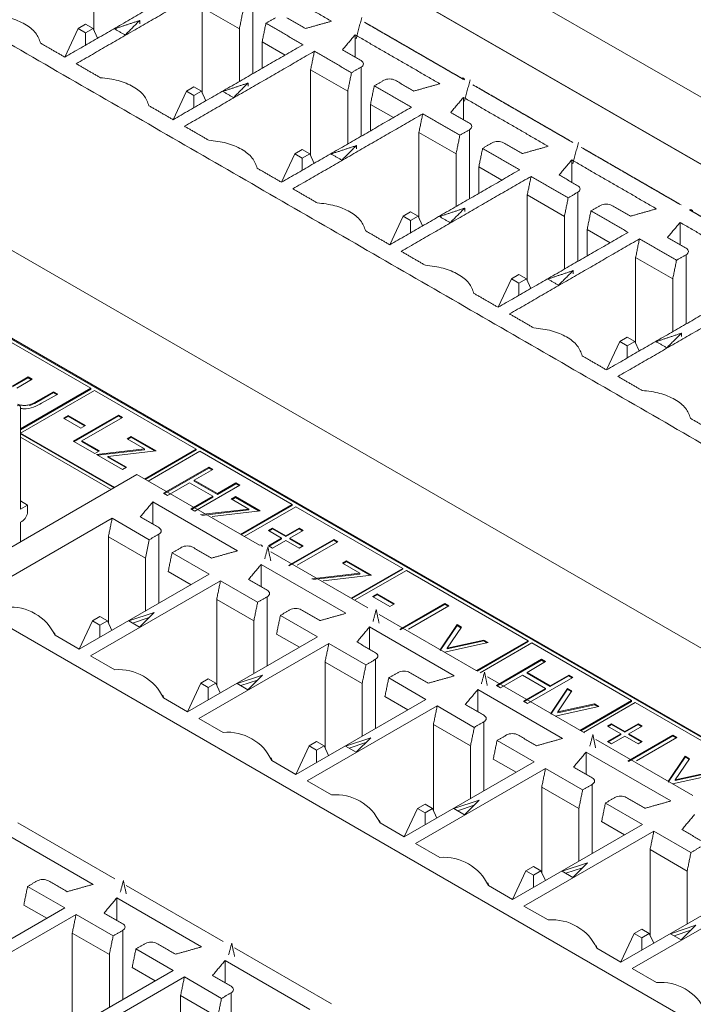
# Model space of a CAD drawing. Header units: inches. Extents: x 0.2 to 16.3, y 0.2 to 11.5.
# Tile 27 of 65: x 3.317 to 3.757, y 2.788 to 3.43. Entities that reach past the tile are written whole.
import ezdxf

# ---------------------------------------------------------------- set-up
doc = ezdxf.new("R2010")
doc.units = ezdxf.units.IN
doc.header["$MEASUREMENT"] = 0

msp = doc.modelspace()

# ---------------------------------------------------------------- linework, layer by layer
at = {"color": 7, "linetype": 'Continuous', "lineweight": 15}
for p, q in [((5.04954, 2.63606), (2.69252, 3.99674)), ((5.01183, 2.61429), (2.65481, 3.97497)), ((4.73889, 2.77149), (2.92775, 3.81703)), ((3.36538, 3.47905), (3.36538, 3.42312)), ((4.07609, 2.83843), (3.02722, 3.44393)), ((3.4361, 3.43823), (3.4361, 3.3823)), ((3.46032, 3.42425), (3.4361, 3.43823)), ((3.46904, 3.44), (3.46904, 3.39489)), ((3.35991, 3.42718), (3.35501, 3.42435)), ((3.36481, 3.42435), (3.35991, 3.42718)), ((3.39526, 3.42752), (3.39526, 3.42966)), ((3.34637, 3.40573), (3.35501, 3.42435)), ((3.35501, 3.42435), (3.35991, 3.42152)), ((3.35991, 3.42152), (3.36481, 3.42435)), ((3.35991, 3.42152), (3.35991, 3.41354)), ((3.36481, 3.42435), (3.36773, 3.41805)), ((3.46032, 3.42425), (3.46032, 3.38986)), ((3.53585, 3.40572), (3.53585, 3.42029)), ((3.47516, 3.39843), (3.47516, 3.41568)), ((3.47516, 3.41568), (3.4901, 3.40705)), ((4.01282, 2.81741), (3.0022, 3.40083)), ((4.01235, 2.81714), (3.0022, 3.40029)), ((3.50681, 3.39741), (3.50681, 3.34148)), ((3.53103, 3.38343), (3.50681, 3.39741)), ((3.53975, 3.39918), (3.53975, 3.35407)), ((3.46598, 3.3867), (3.46598, 3.38884)), ((3.42572, 3.38353), (3.41708, 3.36491)), ((3.43062, 3.38636), (3.42572, 3.38353)), ((3.42572, 3.38353), (3.43062, 3.3807)), ((3.43552, 3.38353), (3.43062, 3.38636)), ((3.43062, 3.3807), (3.43552, 3.38353)), ((3.43062, 3.37272), (3.43062, 3.3807)), ((3.43845, 3.37723), (3.43552, 3.38353)), ((3.53103, 3.38343), (3.53103, 3.34904)), ((3.54587, 3.35761), (3.54587, 3.37486)), ((3.54587, 3.37486), (3.56081, 3.36623)), ((3.60656, 3.3649), (3.60656, 3.37947)), ((3.57752, 3.35659), (3.57752, 3.30066)), ((3.60174, 3.34261), (3.57752, 3.35659)), ((3.61046, 3.35836), (3.61046, 3.31325)), ((3.53669, 3.34588), (3.53669, 3.34802)), ((3.48779, 3.32409), (3.49643, 3.34271)), ((3.50133, 3.34554), (3.49643, 3.34271)), ((3.49643, 3.34271), (3.50133, 3.33988)), ((3.50623, 3.34271), (3.50133, 3.34554)), ((3.50133, 3.33988), (3.50623, 3.34271)), ((3.50623, 3.34271), (3.50916, 3.33641)), ((3.60174, 3.34261), (3.60174, 3.30822)), ((3.50133, 3.33988), (3.50133, 3.3319)), ((3.67727, 3.32407), (3.67727, 3.33865)), ((3.61658, 3.31679), (3.61658, 3.33404)), ((3.61658, 3.33404), (3.63152, 3.32541)), ((3.64823, 3.31577), (3.64823, 3.25984)), ((3.67245, 3.30179), (3.64823, 3.31577)), ((3.68117, 3.31754), (3.68117, 3.27243)), ((3.57204, 3.30472), (3.56714, 3.30189)), ((3.57694, 3.30189), (3.57204, 3.30472)), ((3.6074, 3.30506), (3.6074, 3.3072)), ((3.5585, 3.28327), (3.56714, 3.30189)), ((3.56714, 3.30189), (3.57204, 3.29906)), ((3.57204, 3.29906), (3.57694, 3.30189)), ((3.57204, 3.29108), (3.57204, 3.29906)), ((3.57987, 3.29559), (3.57694, 3.30189)), ((3.67245, 3.30179), (3.67245, 3.2674)), ((3.74798, 3.28325), (3.74798, 3.29783)), ((3.68729, 3.27597), (3.68729, 3.29322)), ((3.68729, 3.29322), (3.70223, 3.28459)), ((3.71894, 3.27495), (3.71894, 3.21902)), ((3.74316, 3.26097), (3.71894, 3.27495)), ((3.75188, 3.27672), (3.75188, 3.23161)), ((3.67811, 3.26424), (3.67811, 3.26638)), ((3.63785, 3.26107), (3.62921, 3.24245)), ((3.64275, 3.2639), (3.63785, 3.26107)), ((3.63785, 3.26107), (3.64275, 3.25824)), ((3.64765, 3.26107), (3.64275, 3.2639)), ((3.64275, 3.25824), (3.64765, 3.26107)), ((3.64275, 3.25026), (3.64275, 3.25824)), ((3.65058, 3.25477), (3.64765, 3.26107)), ((3.74316, 3.26097), (3.74316, 3.22658)), ((3.36335, 3.18962), (3.28548, 3.23458)), ((3.70856, 3.22025), (3.69992, 3.20163)), ((3.71346, 3.22308), (3.70856, 3.22025)), ((3.70856, 3.22025), (3.71346, 3.21742)), ((3.71836, 3.22025), (3.71346, 3.22308)), ((3.71346, 3.21742), (3.71836, 3.22025)), ((3.72129, 3.21395), (3.71836, 3.22025)), ((3.74882, 3.22342), (3.74882, 3.22556)), ((3.71346, 3.20943), (3.71346, 3.21742)), ((3.31217, 3.19106), (3.32246, 3.197)), ((3.31217, 3.19051), (3.32246, 3.19645)), ((3.3251, 3.19547), (3.31512, 3.1897)), ((3.32246, 3.197), (3.3251, 3.19547)), ((3.32246, 3.19645), (3.32246, 3.197)), ((3.32246, 3.19645), (3.32463, 3.1952)), ((3.31741, 3.1631), (3.36335, 3.18962)), ((3.31741, 3.16255), (3.36335, 3.18908)), ((3.36571, 3.18826), (3.31747, 3.16041)), ((3.32909, 3.18164), (3.33908, 3.1874)), ((3.33908, 3.1874), (3.34172, 3.18587)), ((3.33908, 3.18686), (3.33908, 3.1874)), ((3.36335, 3.18908), (3.36335, 3.18962)), ((3.4322, 3.14988), (3.36571, 3.18826)), ((3.32909, 3.18109), (3.33908, 3.18686)), ((3.32909, 3.18109), (3.32909, 3.18164)), ((3.34172, 3.18587), (3.33124, 3.17982)), ((3.33908, 3.18686), (3.34125, 3.1856)), ((3.31741, 3.17719), (3.31741, 3.11075)), ((3.32341, 3.17831), (3.32341, 3.17886)), ((3.3455, 3.17017), (3.34852, 3.17192)), ((3.35683, 3.16363), (3.3455, 3.17017)), ((3.34597, 3.1699), (3.34852, 3.17137)), ((3.34852, 3.17192), (3.35986, 3.16538)), ((3.34852, 3.17137), (3.34852, 3.17192)), ((3.34852, 3.17137), (3.35938, 3.1651)), ((3.35192, 3.15513), (3.38139, 3.17214)), ((3.35239, 3.15486), (3.38139, 3.17159)), ((3.38403, 3.17061), (3.35759, 3.15535)), ((3.38139, 3.17214), (3.38403, 3.17061)), ((3.38139, 3.17159), (3.38139, 3.17214)), ((3.38139, 3.17159), (3.38356, 3.17034)), ((3.35986, 3.16538), (3.35683, 3.16363)), ((3.31741, 3.15773), (3.37661, 3.12355)), ((3.31747, 3.15987), (3.31747, 3.16041)), ((3.31747, 3.16041), (3.37897, 3.12491)), ((3.31747, 3.15987), (3.3785, 3.12464)), ((3.3659, 3.14706), (3.35192, 3.15513)), ((3.35759, 3.15535), (3.36892, 3.1488)), ((3.35759, 3.1548), (3.35759, 3.15535)), ((3.38705, 3.15665), (3.3897, 3.15818)), ((3.39845, 3.15008), (3.38705, 3.15665)), ((3.38752, 3.15638), (3.3897, 3.15764)), ((3.3897, 3.15818), (3.40594, 3.1488)), ((3.3897, 3.15764), (3.3897, 3.15818)), ((3.3897, 3.15764), (3.40515, 3.14871)), ((3.35759, 3.1548), (3.36845, 3.14853)), ((3.36892, 3.1488), (3.3659, 3.14706)), ((3.36703, 3.14641), (3.39845, 3.15008)), ((3.36782, 3.14595), (3.39845, 3.14953)), ((3.40594, 3.1488), (3.37453, 3.14513)), ((3.39845, 3.14953), (3.39845, 3.15008)), ((3.39845, 3.1304), (3.4322, 3.14988)), ((3.39892, 3.13013), (3.4322, 3.14934)), ((3.4322, 3.14934), (3.4322, 3.14988)), ((3.38403, 3.13659), (3.36703, 3.14641)), ((3.37453, 3.14513), (3.38667, 3.13812)), ((3.37453, 3.14459), (3.37453, 3.14513)), ((3.37453, 3.14459), (3.3862, 3.13785)), ((3.43455, 3.14852), (3.40081, 3.12904)), ((3.49485, 3.11371), (3.43455, 3.14852)), ((3.38667, 3.13812), (3.38403, 3.13659)), ((3.41085, 3.12111), (3.44031, 3.13812)), ((3.41132, 3.12084), (3.44031, 3.13758)), ((3.44296, 3.13659), (3.43087, 3.12962)), ((3.44031, 3.13812), (3.44296, 3.13659)), ((3.44031, 3.13758), (3.44031, 3.13812)), ((3.44031, 3.13758), (3.44248, 3.13632)), ((3.26541, 3.05935), (3.39346, 3.13328)), ((3.39346, 3.13328), (3.47336, 3.08716)), ((3.43087, 3.12962), (3.44598, 3.12089)), ((3.43087, 3.12907), (3.43087, 3.12962)), ((3.42785, 3.12787), (3.41349, 3.11958)), ((3.44296, 3.11915), (3.42785, 3.12787)), ((3.43087, 3.12907), (3.44598, 3.12035)), ((3.46071, 3.12634), (3.43125, 3.10934)), ((3.44598, 3.12089), (3.45806, 3.12787)), ((3.44598, 3.12035), (3.45806, 3.12733)), ((3.45806, 3.12787), (3.46071, 3.12634)), ((3.45806, 3.12733), (3.45806, 3.12787)), ((3.45806, 3.12733), (3.46024, 3.12607)), ((3.41349, 3.11958), (3.41085, 3.12111)), ((3.4286, 3.11086), (3.44296, 3.11915)), ((3.42907, 3.11059), (3.44296, 3.1186)), ((3.44296, 3.1186), (3.44296, 3.11915)), ((3.44598, 3.12035), (3.44598, 3.12089)), ((3.45504, 3.1174), (3.45769, 3.11893)), ((3.46644, 3.11082), (3.45504, 3.1174)), ((3.45551, 3.11713), (3.45769, 3.11839)), ((3.45769, 3.11893), (3.47393, 3.10955)), ((3.45769, 3.11839), (3.45769, 3.11893)), ((3.45769, 3.11839), (3.47315, 3.10946)), ((3.32205, 3.11343), (3.31741, 3.1161)), ((3.31741, 3.11075), (3.32205, 3.11343)), ((3.32205, 3.11343), (3.32205, 3.10914)), ((3.45916, 3.08357), (3.40386, 3.11549)), ((3.40386, 3.10092), (3.40386, 3.11549)), ((3.43125, 3.10934), (3.4286, 3.11086)), ((3.43502, 3.10716), (3.46644, 3.11082)), ((3.43581, 3.1067), (3.46644, 3.11028)), ((3.46111, 3.09423), (3.49485, 3.11371)), ((3.46158, 3.09396), (3.49485, 3.11316)), ((3.49721, 3.11235), (3.46347, 3.09287)), ((3.46644, 3.11028), (3.46644, 3.11082)), ((3.49485, 3.11316), (3.49485, 3.11371)), ((3.56695, 3.07209), (3.49721, 3.11235)), ((3.3773, 3.10477), (3.29252, 3.05583)), ((3.40152, 3.09079), (3.3773, 3.10477)), ((3.47393, 3.10955), (3.44252, 3.10588)), ((3.31834, 3.10271), (3.31741, 3.10218)), ((3.31741, 3.10218), (3.31741, 3.08937)), ((3.47922, 3.09691), (3.48186, 3.09843)), ((3.47969, 3.09663), (3.48186, 3.09789)), ((3.48186, 3.09843), (3.49055, 3.09342)), ((3.48186, 3.09789), (3.48186, 3.09843)), ((3.48186, 3.09789), (3.49055, 3.09287)), ((3.49055, 3.09342), (3.49924, 3.09843)), ((3.49055, 3.09287), (3.49924, 3.09789)), ((3.49924, 3.09843), (3.50188, 3.09691)), ((3.49924, 3.09789), (3.49924, 3.09843)), ((3.49924, 3.09789), (3.50141, 3.09663)), ((3.37481, 3.09262), (3.37481, 3.03669)), ((3.39903, 3.07864), (3.37481, 3.09262)), ((3.40776, 3.09439), (3.40776, 3.04928)), ((3.48791, 3.09189), (3.47922, 3.09691)), ((3.47922, 3.08688), (3.48791, 3.09189)), ((3.47969, 3.0866), (3.48791, 3.09135)), ((3.48791, 3.09135), (3.48791, 3.09189)), ((3.49055, 3.09287), (3.49055, 3.09342)), ((3.49244, 3.07401), (3.5219, 3.09102)), ((3.50188, 3.09691), (3.49319, 3.09189)), ((3.49319, 3.09189), (3.50188, 3.08688)), ((3.49319, 3.09135), (3.49319, 3.09189)), ((3.49319, 3.09135), (3.50141, 3.0866)), ((3.5219, 3.09102), (3.52454, 3.08949)), ((3.5219, 3.09047), (3.5219, 3.09102)), ((3.39903, 3.07864), (3.40152, 3.09079)), ((3.48186, 3.08535), (3.47922, 3.08688)), ((3.49055, 3.09036), (3.48186, 3.08535)), ((3.49924, 3.08535), (3.49055, 3.09036)), ((3.49291, 3.07374), (3.5219, 3.09047)), ((3.52454, 3.08949), (3.4981, 3.07423)), ((3.50188, 3.08688), (3.49924, 3.08535)), ((3.5219, 3.09047), (3.52407, 3.08922)), ((3.39903, 3.07864), (3.39903, 3.04425)), ((3.44059, 3.06823), (3.41637, 3.08222)), ((3.48079, 3.08287), (3.54407, 3.04634)), ((3.52988, 3.04275), (3.47457, 3.07467)), ((3.47457, 3.0601), (3.47457, 3.07467)), ((3.52757, 3.07554), (3.53021, 3.07706)), ((3.53896, 3.06896), (3.52757, 3.07554)), ((3.52804, 3.07526), (3.53021, 3.07652)), ((3.53021, 3.07706), (3.54645, 3.06769)), ((3.53021, 3.07652), (3.53021, 3.07706)), ((3.53021, 3.07652), (3.54567, 3.0676)), ((3.5332, 3.05261), (3.56695, 3.07209)), ((3.56695, 3.07154), (3.56695, 3.07209)), ((3.35581, 3.01929), (3.44059, 3.06823)), ((3.41388, 3.07007), (3.42882, 3.06144)), ((3.50755, 3.06529), (3.53896, 3.06896)), ((3.50833, 3.06484), (3.53896, 3.06841)), ((3.54645, 3.06769), (3.51504, 3.06401)), ((3.53368, 3.05234), (3.56695, 3.07154)), ((3.56931, 3.07073), (3.53556, 3.05125)), ((3.53896, 3.06841), (3.53896, 3.06896)), ((3.64881, 3.02483), (3.56931, 3.07073)), ((3.85689, 2.7179), (3.26541, 3.05935)), ((3.44801, 3.06395), (3.36323, 3.01501)), ((3.47223, 3.04997), (3.44801, 3.06395)), ((3.47847, 3.05357), (3.47847, 3.00846)), ((3.54721, 3.05373), (3.55023, 3.05548)), ((3.55854, 3.04719), (3.54721, 3.05373)), ((3.54768, 3.05346), (3.55023, 3.05493)), ((3.55023, 3.05548), (3.56156, 3.04893)), ((3.55023, 3.05493), (3.55023, 3.05548)), ((3.55023, 3.05493), (3.56109, 3.04866)), ((3.44552, 3.0518), (3.44552, 2.99586)), ((3.46974, 3.03782), (3.44552, 3.0518)), ((3.56156, 3.04893), (3.55854, 3.04719)), ((3.56496, 3.03214), (3.59442, 3.04915)), ((3.56543, 3.03187), (3.59442, 3.04861)), ((3.59707, 3.04763), (3.57063, 3.03236)), ((3.59442, 3.04915), (3.59707, 3.04763)), ((3.59442, 3.04861), (3.59442, 3.04915)), ((3.59442, 3.04861), (3.5966, 3.04735)), ((3.36934, 3.04075), (3.36444, 3.03792)), ((3.37424, 3.03792), (3.36934, 3.04075)), ((3.40469, 3.04323), (3.38822, 3.03774)), ((3.40148, 3.04001), (3.39057, 3.03638)), ((3.39518, 3.03372), (3.40469, 3.04323)), ((3.5113, 3.02741), (3.48708, 3.0414)), ((3.5515, 3.04205), (3.61478, 3.00552)), ((3.3558, 3.0193), (3.36444, 3.03792)), ((3.36444, 3.03792), (3.36934, 3.03509)), ((3.36934, 3.03509), (3.37424, 3.03792)), ((3.36934, 3.0271), (3.36934, 3.03509)), ((3.37716, 3.03162), (3.37424, 3.03792)), ((3.38822, 3.03774), (3.39518, 3.03372)), ((3.46974, 3.03782), (3.46974, 3.00343)), ((3.60059, 3.00193), (3.54528, 3.03385)), ((3.54528, 3.01928), (3.54528, 3.03385)), ((3.59137, 3.01902), (3.60236, 3.03541)), ((3.59137, 3.01847), (3.60236, 3.03487)), ((3.60521, 3.03377), (3.59601, 3.02004)), ((3.60236, 3.03541), (3.60521, 3.03377)), ((3.60236, 3.03487), (3.60236, 3.03541)), ((3.60236, 3.03487), (3.60494, 3.03338)), ((3.34002, 3.02841), (3.35581, 3.01929)), ((3.42652, 2.97847), (3.5113, 3.02741)), ((3.48459, 3.02924), (3.49953, 3.02062)), ((3.51872, 3.02313), (3.43394, 2.97419)), ((3.54294, 3.00915), (3.51872, 3.02313)), ((3.62275, 3.02364), (3.59424, 3.01738)), ((3.59601, 3.02004), (3.6199, 3.02529)), ((3.59601, 3.0195), (3.6199, 3.02474)), ((3.61507, 3.00535), (3.64881, 3.02483)), ((3.61554, 3.00508), (3.64881, 3.02429)), ((3.65117, 3.02347), (3.61742, 3.00399)), ((3.6199, 3.02529), (3.62275, 3.02364)), ((3.6199, 3.02474), (3.6199, 3.02529)), ((3.6199, 3.02474), (3.62207, 3.02349)), ((3.64881, 3.02429), (3.64881, 3.02483)), ((3.71635, 2.98584), (3.65117, 3.02347)), ((3.36323, 3.01501), (3.37902, 3.00589)), ((3.59601, 3.0195), (3.59601, 3.02004)), ((3.51623, 3.01098), (3.51623, 2.95504)), ((3.54045, 2.997), (3.51623, 3.01098)), ((3.54918, 3.01275), (3.54918, 2.96764)), ((3.62804, 2.99573), (3.65751, 3.01274)), ((3.62851, 2.99546), (3.65751, 3.01219)), ((3.66015, 3.01121), (3.64806, 3.00423)), ((3.65751, 3.01274), (3.66015, 3.01121)), ((3.65751, 3.01219), (3.65751, 3.01274)), ((3.65751, 3.01219), (3.65968, 3.01094)), ((3.4754, 3.00241), (3.45893, 2.99692)), ((3.46589, 2.9929), (3.4754, 3.00241)), ((3.62221, 3.00123), (3.68549, 2.96469)), ((3.64504, 3.00249), (3.63069, 2.9942)), ((3.66015, 2.99377), (3.64504, 3.00249)), ((3.64806, 3.00423), (3.66317, 2.99551)), ((3.64806, 3.00369), (3.64806, 3.00423)), ((3.64806, 3.00369), (3.66317, 2.99497)), ((3.6779, 3.00096), (3.64844, 2.98395)), ((3.66317, 2.99551), (3.67526, 3.00249)), ((3.66317, 2.99497), (3.67526, 3.00194)), ((3.67526, 3.00249), (3.6779, 3.00096)), ((3.67526, 3.00194), (3.67526, 3.00249)), ((3.67526, 3.00194), (3.67743, 3.00069)), ((3.42651, 2.97848), (3.43515, 2.9971)), ((3.44005, 2.99993), (3.43515, 2.9971)), ((3.43515, 2.9971), (3.44005, 2.99427)), ((3.44495, 2.9971), (3.44005, 2.99993)), ((3.44005, 2.99427), (3.44495, 2.9971)), ((3.44787, 2.9908), (3.44495, 2.9971)), ((3.45893, 2.99692), (3.46589, 2.9929)), ((3.47219, 2.99919), (3.46128, 2.99556)), ((3.54045, 2.997), (3.54045, 2.96261)), ((3.58201, 2.98659), (3.55779, 3.00058)), ((3.63069, 2.9942), (3.62804, 2.99573)), ((3.66317, 2.99497), (3.66317, 2.99551)), ((3.44005, 2.98628), (3.44005, 2.99427)), ((3.5553, 2.98842), (3.57024, 2.9798)), ((3.6713, 2.96111), (3.61599, 2.99303)), ((3.61599, 2.97846), (3.61599, 2.99303)), ((3.6458, 2.98548), (3.66015, 2.99377)), ((3.64627, 2.98521), (3.66015, 2.99322)), ((3.66015, 2.99322), (3.66015, 2.99377)), ((3.66351, 2.97737), (3.6745, 2.99377)), ((3.66351, 2.97683), (3.6745, 2.99322)), ((3.67735, 2.99212), (3.66815, 2.97839)), ((3.6745, 2.99377), (3.67735, 2.99212)), ((3.6745, 2.99322), (3.6745, 2.99377)), ((3.6745, 2.99322), (3.67709, 2.99173)), ((3.41073, 2.98759), (3.42652, 2.97847)), ((3.49723, 2.93765), (3.58201, 2.98659)), ((3.58943, 2.98231), (3.50465, 2.93337)), ((3.61365, 2.96833), (3.58943, 2.98231)), ((3.64844, 2.98395), (3.6458, 2.98548)), ((3.6949, 2.98199), (3.66639, 2.97573)), ((3.66815, 2.97839), (3.69204, 2.98364)), ((3.66815, 2.97785), (3.69204, 2.98309)), ((3.6826, 2.96636), (3.71635, 2.98584)), ((3.68308, 2.96609), (3.71635, 2.9853)), ((3.7187, 2.98448), (3.68496, 2.965)), ((3.69204, 2.98364), (3.6949, 2.98199)), ((3.69204, 2.98309), (3.69204, 2.98364)), ((3.69204, 2.98309), (3.69422, 2.98184)), ((3.71635, 2.9853), (3.71635, 2.98584)), ((3.79072, 2.94291), (3.7187, 2.98448)), ((3.66815, 2.97785), (3.66815, 2.97839)), ((3.43394, 2.97419), (3.44973, 2.96507)), ((3.58694, 2.97016), (3.58694, 2.91422)), ((3.61116, 2.95618), (3.58694, 2.97016)), ((3.61989, 2.97193), (3.61989, 2.92682)), ((3.70057, 2.96912), (3.70321, 2.97065)), ((3.70925, 2.96411), (3.70057, 2.96912)), ((3.70104, 2.96885), (3.70321, 2.97011)), ((3.70321, 2.97065), (3.7119, 2.96564)), ((3.70321, 2.97011), (3.70321, 2.97065)), ((3.70321, 2.97011), (3.7119, 2.96509)), ((3.7119, 2.96564), (3.72059, 2.97065)), ((3.7119, 2.96509), (3.72059, 2.97011)), ((3.72323, 2.96912), (3.71454, 2.96411)), ((3.72059, 2.97065), (3.72323, 2.96912)), ((3.72059, 2.97011), (3.72059, 2.97065)), ((3.72059, 2.97011), (3.72276, 2.96885)), ((3.70057, 2.95909), (3.70925, 2.96411)), ((3.70104, 2.95882), (3.70925, 2.96356)), ((3.7119, 2.96258), (3.70321, 2.95757)), ((3.70925, 2.96356), (3.70925, 2.96411)), ((3.7119, 2.96509), (3.7119, 2.96564)), ((3.72059, 2.95757), (3.7119, 2.96258)), ((3.71379, 2.94623), (3.74325, 2.96324)), ((3.71426, 2.94596), (3.74325, 2.96269)), ((3.71454, 2.96411), (3.72323, 2.95909)), ((3.71454, 2.96356), (3.71454, 2.96411)), ((3.71454, 2.96356), (3.72276, 2.95882)), ((3.74325, 2.96324), (3.74589, 2.96171)), ((3.74325, 2.96269), (3.74325, 2.96324)), ((3.74325, 2.96269), (3.74542, 2.96144)), ((3.49722, 2.93766), (3.50586, 2.95628)), ((3.51076, 2.95911), (3.50586, 2.95628)), ((3.50586, 2.95628), (3.51076, 2.95345)), ((3.51566, 2.95628), (3.51076, 2.95911)), ((3.51076, 2.95345), (3.51566, 2.95628)), ((3.51858, 2.94998), (3.51566, 2.95628)), ((3.54611, 2.96159), (3.52964, 2.9561)), ((3.52964, 2.9561), (3.5366, 2.95208)), ((3.5429, 2.95837), (3.532, 2.95474)), ((3.5366, 2.95208), (3.54611, 2.96159)), ((3.61116, 2.95618), (3.61116, 2.92178)), ((3.65272, 2.94577), (3.6285, 2.95976)), ((3.69292, 2.96041), (3.7562, 2.92387)), ((3.70321, 2.95757), (3.70057, 2.95909)), ((3.74589, 2.96171), (3.71945, 2.94645)), ((3.72323, 2.95909), (3.72059, 2.95757)), ((3.51076, 2.94546), (3.51076, 2.95345)), ((3.74201, 2.92029), (3.6867, 2.95221)), ((3.6867, 2.93764), (3.6867, 2.95221)), ((3.74019, 2.9331), (3.75118, 2.9495)), ((3.75118, 2.9495), (3.75403, 2.94785)), ((3.75118, 2.94896), (3.75118, 2.9495)), ((3.48144, 2.94677), (3.49723, 2.93765)), ((3.56794, 2.89683), (3.65272, 2.94577)), ((3.62601, 2.9476), (3.64095, 2.93898)), ((3.74019, 2.93256), (3.75118, 2.94896)), ((3.75403, 2.94785), (3.74483, 2.93413)), ((3.75118, 2.94896), (3.75377, 2.94746)), ((3.66014, 2.94149), (3.57536, 2.89255)), ((3.68436, 2.92751), (3.66014, 2.94149)), ((3.77158, 2.93772), (3.74306, 2.93146)), ((3.74483, 2.93413), (3.76872, 2.93937)), ((3.74483, 2.93358), (3.76872, 2.93883)), ((3.50465, 2.93337), (3.52044, 2.92425)), ((3.6906, 2.93111), (3.6906, 2.886)), ((3.74483, 2.93358), (3.74483, 2.93413)), ((3.65766, 2.92934), (3.65766, 2.8734)), ((3.68188, 2.91535), (3.65766, 2.92934)), ((3.58147, 2.91829), (3.57657, 2.91546)), ((3.58637, 2.91546), (3.58147, 2.91829)), ((3.61682, 2.92077), (3.60035, 2.91528)), ((3.61361, 2.91755), (3.60271, 2.91392)), ((3.60731, 2.91126), (3.61682, 2.92077)), ((3.72343, 2.90495), (3.69921, 2.91893)), ((3.56793, 2.89684), (3.57657, 2.91546)), ((3.57657, 2.91546), (3.58147, 2.91263)), ((3.58147, 2.91263), (3.58637, 2.91546)), ((3.58147, 2.90464), (3.58147, 2.91263)), ((3.58929, 2.90916), (3.58637, 2.91546)), ((3.60035, 2.91528), (3.60731, 2.91126)), ((3.68188, 2.91535), (3.68188, 2.88096)), ((3.31579, 2.90598), (3.37908, 2.86945)), ((3.55215, 2.90595), (3.56794, 2.89683)), ((3.63865, 2.85601), (3.72343, 2.90495)), ((3.69672, 2.90678), (3.71166, 2.89816)), ((3.73085, 2.90067), (3.64607, 2.85173)), ((3.75507, 2.88669), (3.73085, 2.90067)), ((3.36488, 2.86586), (3.30958, 2.89779)), ((3.57536, 2.89255), (3.59115, 2.88343)), ((3.72837, 2.88852), (3.72837, 2.83258)), ((3.75259, 2.87453), (3.72837, 2.88852)), ((3.68754, 2.87995), (3.67106, 2.87446)), ((3.67803, 2.87044), (3.68754, 2.87995)), ((3.63864, 2.85602), (3.64728, 2.87464)), ((3.65218, 2.87747), (3.64728, 2.87464)), ((3.64728, 2.87464), (3.65218, 2.87181)), ((3.65708, 2.87464), (3.65218, 2.87747)), ((3.65218, 2.87181), (3.65708, 2.87464)), ((3.66001, 2.86834), (3.65708, 2.87464)), ((3.67106, 2.87446), (3.67803, 2.87044)), ((3.68432, 2.87673), (3.67342, 2.8731)), ((3.75259, 2.87453), (3.75259, 2.84014)), ((3.65218, 2.86382), (3.65218, 2.87181)), ((3.34631, 2.85053), (3.32209, 2.86451)), ((3.3865, 2.86516), (3.44979, 2.82863)), ((3.62286, 2.86513), (3.63865, 2.85601)), ((3.70936, 2.81519), (3.79414, 2.86413)), ((3.80156, 2.85985), (3.71679, 2.81091)), ((3.43559, 2.82504), (3.38029, 2.85697)), ((3.38029, 2.84239), (3.38029, 2.85697)), ((3.26153, 2.80158), (3.34631, 2.85053)), ((3.3196, 2.85236), (3.33454, 2.84373)), ((3.64607, 2.85173), (3.66187, 2.84261)), ((3.35373, 2.84624), (3.26895, 2.7973)), ((3.37795, 2.83226), (3.35373, 2.84624)), ((3.35124, 2.83409), (3.35124, 2.77816)), ((3.37546, 2.82011), (3.35124, 2.83409)), ((3.38419, 2.83586), (3.38419, 2.79075)), ((3.72289, 2.83665), (3.71799, 2.83382)), ((3.72779, 2.83382), (3.72289, 2.83665)), ((3.75825, 2.83913), (3.74177, 2.83364)), ((3.75503, 2.83591), (3.74413, 2.83228)), ((3.74874, 2.82962), (3.75825, 2.83913)), ((3.70935, 2.8152), (3.71799, 2.83382)), ((3.71799, 2.83382), (3.72289, 2.83099)), ((3.72289, 2.83099), (3.72779, 2.83382)), ((3.72289, 2.823), (3.72289, 2.83099)), ((3.73072, 2.82752), (3.72779, 2.83382)), ((3.74177, 2.83364), (3.74874, 2.82962)), ((3.41702, 2.80971), (3.3928, 2.82369)), ((3.45722, 2.82434), (3.5205, 2.78781)), ((3.69357, 2.82431), (3.70936, 2.81519)), ((3.37546, 2.82011), (3.37546, 2.78572)), ((3.5063, 2.78422), (3.451, 2.81614)), ((3.451, 2.80157), (3.451, 2.81614)), ((3.33224, 2.76076), (3.41702, 2.80971)), ((3.39031, 2.81154), (3.40525, 2.80291)), ((3.71679, 2.81091), (3.73258, 2.80179)), ((3.42444, 2.80542), (3.33966, 2.75648)), ((3.44866, 2.79144), (3.42444, 2.80542)), ((3.42195, 2.79327), (3.42195, 2.73734)), ((3.44617, 2.77929), (3.42195, 2.79327)), ((3.4549, 2.79504), (3.4549, 2.74993))]:
    msp.add_line(p, q, dxfattribs=at)
for centre, radius, start, end in [((3.60608, 3.39106), 0.00115, 350.78784, 129.20326), ((3.75492, 3.30513), 0.00115, 350.78784, 129.20326), ((3.31628, 3.17737), 0.00115, 350.78331, 129.20409), ((3.31399, 3.10951), 0.00807, 302.60599, 357.39401), ((3.47409, 3.08627), 0.00115, 350.78331, 129.20409), ((3.31098, 3.01471), 0.03211, 25.24641, 94.75897), ((3.38169, 2.97389), 0.03211, 25.24637, 94.75901), ((3.4524, 2.93307), 0.03211, 25.24636, 94.75902), ((3.52311, 2.89225), 0.03211, 25.24638, 94.75899), ((3.59382, 2.85143), 0.03211, 25.24638, 94.75899), ((3.66453, 2.81061), 0.03211, 25.24638, 94.75899), ((3.73524, 2.76979), 0.03211, 25.24638, 94.75899)]:
    msp.add_arc(centre, radius, start, end, dxfattribs=at)
for points in [[(4.05959, 2.98187), (3.04385, 3.56825)], [(3.52045, 3.42918), (3.46514, 3.46111)], [(3.34638, 3.40573), (3.43116, 3.45467)], [(3.43858, 3.45038), (3.3538, 3.40144)], [(3.46032, 3.42425), (3.4628, 3.4364)], [(3.54021, 3.4317), (3.53648, 3.41778)], [(3.39526, 3.42966), (3.37879, 3.42417)], [(3.38575, 3.42015), (3.39526, 3.42966)], [(3.47765, 3.42783), (3.47516, 3.41568)], [(3.48389, 3.43143), (3.47765, 3.42783)], [(3.50187, 3.41385), (3.47765, 3.42783)], [(3.50347, 3.42441), (3.49131, 3.43143)], [(3.52045, 3.42918), (3.50347, 3.42441)], [(3.54207, 3.42848), (3.60536, 3.39195)], [(3.54392, 3.42741), (3.60721, 3.39088)], [(3.37879, 3.42417), (3.38575, 3.42015)], [(3.52759, 3.41048), (3.53585, 3.42029)], [(3.59116, 3.38836), (3.53585, 3.42029)], [(3.33059, 3.41484), (3.34638, 3.40573)], [(3.41709, 3.36491), (3.50187, 3.41385)], [(3.50929, 3.40956), (3.42451, 3.36062)], [(3.50929, 3.40956), (3.50681, 3.39741)], [(3.53351, 3.39558), (3.50929, 3.40956)], [(3.53975, 3.40347), (3.52759, 3.41048)], [(3.3538, 3.40144), (3.36959, 3.39233)], [(3.53103, 3.38343), (3.53351, 3.39558)], [(3.53351, 3.39558), (3.53975, 3.39918)], [(3.46598, 3.38884), (3.4495, 3.38335)], [(3.45647, 3.37933), (3.46598, 3.38884)], [(3.54836, 3.38701), (3.54587, 3.37486)], [(3.5546, 3.39061), (3.54836, 3.38701)], [(3.57258, 3.37303), (3.54836, 3.38701)], [(3.57418, 3.38359), (3.56202, 3.39061)], [(3.59116, 3.38836), (3.57418, 3.38359)], [(3.61092, 3.39088), (3.60719, 3.37696)], [(3.61278, 3.38766), (3.67607, 3.35113)], [(3.61464, 3.38659), (3.67792, 3.35006)], [(3.4495, 3.38335), (3.45647, 3.37933)], [(3.4013, 3.37402), (3.41709, 3.36491)], [(3.5983, 3.36966), (3.60656, 3.37947)], [(3.66187, 3.34754), (3.60656, 3.37947)], [(3.4878, 3.32409), (3.57258, 3.37303)], [(3.58, 3.36874), (3.49523, 3.3198)], [(3.58, 3.36874), (3.57752, 3.35659)], [(3.60422, 3.35476), (3.58, 3.36874)], [(3.61046, 3.36265), (3.5983, 3.36966)], [(3.42451, 3.36062), (3.44031, 3.3515)], [(3.60174, 3.34261), (3.60422, 3.35476)], [(3.60422, 3.35476), (3.61046, 3.35836)], [(3.53669, 3.34802), (3.52021, 3.34253)], [(3.52718, 3.33851), (3.53669, 3.34802)], [(3.62531, 3.34979), (3.61907, 3.34619)], [(3.64489, 3.34277), (3.63273, 3.34979)], [(3.68163, 3.35006), (3.6779, 3.33614)], [(3.52021, 3.34253), (3.52718, 3.33851)], [(3.61907, 3.34619), (3.61658, 3.33404)], [(3.64329, 3.33221), (3.61907, 3.34619)], [(3.66187, 3.34754), (3.64489, 3.34277)], [(3.68349, 3.34684), (3.74678, 3.31031)], [(3.68535, 3.34577), (3.74863, 3.30924)], [(3.66901, 3.32884), (3.67727, 3.33865)], [(3.73258, 3.30672), (3.67727, 3.33865)], [(3.47201, 3.3332), (3.4878, 3.32409)], [(3.55851, 3.28327), (3.64329, 3.33221)], [(3.68117, 3.32182), (3.66901, 3.32884)], [(3.65071, 3.32792), (3.56594, 3.27898)], [(3.65071, 3.32792), (3.64823, 3.31577)], [(3.67493, 3.31394), (3.65071, 3.32792)], [(3.49523, 3.3198), (3.51102, 3.31068)], [(3.67493, 3.31394), (3.68117, 3.31754)], [(3.67245, 3.30179), (3.67493, 3.31394)], [(3.6074, 3.3072), (3.59092, 3.30171)], [(3.59789, 3.29769), (3.6074, 3.3072)], [(3.68978, 3.30537), (3.68729, 3.29322)], [(3.69602, 3.30897), (3.68978, 3.30537)], [(3.714, 3.29139), (3.68978, 3.30537)], [(3.7156, 3.30195), (3.70344, 3.30897)], [(3.73258, 3.30672), (3.7156, 3.30195)], [(3.7542, 3.30602), (3.81749, 3.26949)], [(3.75606, 3.30495), (3.81934, 3.26842)], [(3.59092, 3.30171), (3.59789, 3.29769)], [(3.73972, 3.28802), (3.74798, 3.29783)], [(3.80329, 3.2659), (3.74798, 3.29783)], [(3.54272, 3.29238), (3.55851, 3.28327)], [(3.62922, 3.24245), (3.714, 3.29139)], [(3.72142, 3.2871), (3.63665, 3.23816)], [(3.72142, 3.2871), (3.71894, 3.27495)], [(3.74564, 3.27312), (3.72142, 3.2871)], [(3.75188, 3.281), (3.73972, 3.28802)], [(3.56594, 3.27898), (3.58173, 3.26986)], [(3.74316, 3.26097), (3.74564, 3.27312)], [(3.74564, 3.27312), (3.75188, 3.27672)], [(3.67811, 3.26638), (3.66164, 3.26089)], [(3.6686, 3.25687), (3.67811, 3.26638)], [(3.66164, 3.26089), (3.6686, 3.25687)], [(3.61343, 3.25156), (3.62922, 3.24245)], [(3.69993, 3.20162), (3.78471, 3.25057)], [(3.79214, 3.24628), (3.70736, 3.19734)], [(3.63665, 3.23816), (3.65244, 3.22904)], [(3.74882, 3.22556), (3.73235, 3.22007)], [(3.73235, 3.22007), (3.73931, 3.21605)], [(3.73931, 3.21605), (3.74882, 3.22556)], [(3.68414, 3.21074), (3.69993, 3.20162)], [(3.70736, 3.19734), (3.72315, 3.18822)], [(3.75485, 3.16992), (3.77064, 3.1608)], [(3.3956, 3.10569), (3.40386, 3.11549)], [(3.3773, 3.10477), (3.37481, 3.09262)], [(3.40776, 3.09867), (3.3956, 3.10569)], [(3.40152, 3.09079), (3.40776, 3.09439)], [(3.4226, 3.08582), (3.41637, 3.08222)], [(3.44218, 3.0788), (3.43003, 3.08582)], [(3.47893, 3.08608), (3.47683, 3.07826)], [(3.48077, 3.07709), (3.47893, 3.08608)], [(3.41637, 3.08222), (3.41388, 3.07007)], [(3.45916, 3.08357), (3.44218, 3.0788)], [(3.46631, 3.06487), (3.47457, 3.07467)], [(3.44801, 3.06395), (3.44552, 3.0518)], [(3.47847, 3.05785), (3.46631, 3.06487)], [(3.47223, 3.04997), (3.47847, 3.05357)], [(3.46974, 3.03782), (3.47223, 3.04997)], [(3.48708, 3.0414), (3.48459, 3.02924)], [(3.49331, 3.045), (3.48708, 3.0414)], [(3.51289, 3.03798), (3.50074, 3.045)], [(3.52988, 3.04275), (3.51289, 3.03798)], [(3.54964, 3.04526), (3.54754, 3.03744)], [(3.55148, 3.03627), (3.54964, 3.04526)], [(3.53702, 3.02405), (3.54528, 3.03385)], [(3.34017, 3.02832), (3.33958, 3.03006)], [(3.51872, 3.02313), (3.51623, 3.01098)], [(3.54918, 3.01703), (3.53702, 3.02405)], [(3.54045, 2.997), (3.54294, 3.00915)], [(3.54294, 3.00915), (3.54918, 3.01275)], [(3.56402, 3.00418), (3.55779, 3.00058)], [(3.5836, 2.99716), (3.57145, 3.00418)], [(3.60059, 3.00193), (3.5836, 2.99716)], [(3.62035, 3.00444), (3.61831, 2.99681)], [(3.62214, 2.9957), (3.62035, 3.00444)], [(3.55779, 3.00058), (3.5553, 2.98842)], [(3.41088, 2.9875), (3.4103, 2.98924)], [(3.60773, 2.98323), (3.61599, 2.99303)], [(3.58943, 2.98231), (3.58694, 2.97016)], [(3.61989, 2.97621), (3.60773, 2.98323)], [(3.61365, 2.96833), (3.61989, 2.97193)], [(3.61116, 2.95618), (3.61365, 2.96833)], [(3.63473, 2.96336), (3.6285, 2.95976)], [(3.65431, 2.95634), (3.64216, 2.96336)], [(3.69106, 2.96362), (3.68902, 2.95599)], [(3.69285, 2.95488), (3.69106, 2.96362)], [(3.6285, 2.95976), (3.62601, 2.9476)], [(3.6713, 2.96111), (3.65431, 2.95634)], [(3.67844, 2.94241), (3.6867, 2.95221)], [(3.48159, 2.94668), (3.48101, 2.94842)], [(3.66014, 2.94149), (3.65766, 2.92934)], [(3.6906, 2.93539), (3.67844, 2.94241)], [(3.68436, 2.92751), (3.6906, 2.93111)], [(3.68188, 2.91535), (3.68436, 2.92751)], [(3.69921, 2.91893), (3.69672, 2.90678)], [(3.70545, 2.92253), (3.69921, 2.91893)], [(3.72503, 2.91552), (3.71287, 2.92253)], [(3.74201, 2.92029), (3.72503, 2.91552)], [(3.74915, 2.90159), (3.75741, 2.91139)], [(3.5523, 2.90586), (3.55172, 2.9076)], [(3.73085, 2.90067), (3.72837, 2.88852)], [(3.76131, 2.89457), (3.74915, 2.90159)], [(3.75259, 2.87453), (3.75507, 2.88669)], [(3.75507, 2.88669), (3.76131, 2.89029)], [(3.32832, 2.86811), (3.32209, 2.86451)], [(3.3479, 2.86109), (3.33575, 2.86811)], [(3.38465, 2.86838), (3.3826, 2.86074)], [(3.38644, 2.85963), (3.38465, 2.86838)], [(3.62301, 2.86504), (3.62243, 2.86678)], [(3.32209, 2.86451), (3.3196, 2.85236)], [(3.36488, 2.86586), (3.3479, 2.86109)], [(3.37203, 2.84716), (3.38029, 2.85697)], [(3.38419, 2.84014), (3.37203, 2.84716)], [(3.35373, 2.84624), (3.35124, 2.83409)], [(3.37795, 2.83226), (3.38419, 2.83586)], [(3.37546, 2.82011), (3.37795, 2.83226)], [(3.45536, 2.82756), (3.45331, 2.81992)], [(3.45715, 2.81881), (3.45536, 2.82756)], [(3.3928, 2.82369), (3.39031, 2.81154)], [(3.39903, 2.82729), (3.3928, 2.82369)], [(3.41861, 2.82027), (3.40646, 2.82729)], [(3.43559, 2.82504), (3.41861, 2.82027)], [(3.69372, 2.82422), (3.69314, 2.82596)], [(3.44274, 2.80634), (3.451, 2.81614)], [(3.42444, 2.80542), (3.42195, 2.79327)], [(3.4549, 2.79932), (3.44274, 2.80634)], [(3.44617, 2.77929), (3.44866, 2.79144)], [(3.44866, 2.79144), (3.4549, 2.79504)]]:
    msp.add_open_spline(points, degree=1, dxfattribs=at)
for points, knots in [([(3.29888, 3.43315), (3.30286, 3.43266), (3.3108, 3.4317), (3.32074, 3.42746), (3.32808, 3.42172), (3.32975, 3.41714), (3.33059, 3.41484)], [0, 0, 0, 0, 0.25, 0.5, 0.75, 1, 1, 1, 1]), ([(3.53975, 3.39918), (3.54018, 3.39949), (3.54104, 3.40012), (3.54141, 3.40132), (3.54104, 3.40253), (3.54018, 3.40315), (3.53975, 3.40347)], [0, 0, 0, 0, 0.249998, 0.500003, 0.750004, 1, 1, 1, 1]), ([(3.36959, 3.39233), (3.37357, 3.39184), (3.38151, 3.39088), (3.39145, 3.38664), (3.39879, 3.3809), (3.40046, 3.37632), (3.4013, 3.37402)], [0, 0, 0, 0, 0.25, 0.5, 0.75, 1, 1, 1, 1]), ([(3.56202, 3.39061), (3.56148, 3.39086), (3.56039, 3.39135), (3.55831, 3.39157), (3.55622, 3.39135), (3.55514, 3.39086), (3.5546, 3.39061)], [0, 0, 0, 0, 0.249998, 0.499997, 0.750003, 1, 1, 1, 1]), ([(3.61046, 3.35836), (3.61089, 3.35867), (3.61175, 3.3593), (3.61212, 3.3605), (3.61175, 3.36171), (3.61089, 3.36233), (3.61046, 3.36265)], [0, 0, 0, 0, 0.249997, 0.500003, 0.750002, 1, 1, 1, 1]), ([(3.44031, 3.3515), (3.44428, 3.35102), (3.45222, 3.35006), (3.46216, 3.34582), (3.4695, 3.34008), (3.47117, 3.33549), (3.47201, 3.3332)], [0, 0, 0, 0, 0.249999, 0.5, 0.750001, 1, 1, 1, 1]), ([(3.63273, 3.34979), (3.63219, 3.35004), (3.6311, 3.35053), (3.62902, 3.35075), (3.62693, 3.35053), (3.62585, 3.35004), (3.62531, 3.34979)], [0, 0, 0, 0, 0.249998, 0.499997, 0.750003, 1, 1, 1, 1]), ([(3.68117, 3.31754), (3.6816, 3.31785), (3.68246, 3.31848), (3.68283, 3.31968), (3.68246, 3.32089), (3.6816, 3.32151), (3.68117, 3.32182)], [0, 0, 0, 0, 0.249997, 0.500003, 0.750004, 1, 1, 1, 1]), ([(3.51102, 3.31068), (3.51499, 3.3102), (3.52293, 3.30923), (3.53287, 3.305), (3.54021, 3.29926), (3.54188, 3.29467), (3.54272, 3.29238)], [0, 0, 0, 0, 0.2499998, 0.5, 0.7500002, 1, 1, 1, 1]), ([(3.70344, 3.30897), (3.7029, 3.30922), (3.70181, 3.30971), (3.69973, 3.30993), (3.69764, 3.30971), (3.69656, 3.30922), (3.69602, 3.30897)], [0, 0, 0, 0, 0.249996, 0.499997, 0.750003, 1, 1, 1, 1]), ([(3.75188, 3.27672), (3.75231, 3.27703), (3.75317, 3.27766), (3.75354, 3.27886), (3.75317, 3.28007), (3.75231, 3.28069), (3.75188, 3.281)], [0, 0, 0, 0, 0.249997, 0.500003, 0.749999, 1, 1, 1, 1]), ([(3.58173, 3.26986), (3.5857, 3.26938), (3.59364, 3.26841), (3.60358, 3.26418), (3.61092, 3.25844), (3.6126, 3.25385), (3.61343, 3.25156)], [0, 0, 0, 0, 0.25, 0.5, 0.75, 1, 1, 1, 1]), ([(3.65244, 3.22904), (3.65641, 3.22856), (3.66435, 3.22759), (3.67429, 3.22336), (3.68163, 3.21762), (3.68331, 3.21303), (3.68414, 3.21074)], [0, 0, 0, 0, 0.249999, 0.5, 0.75, 1, 1, 1, 1]), ([(3.72315, 3.18822), (3.72712, 3.18774), (3.73507, 3.18677), (3.745, 3.18254), (3.75234, 3.1768), (3.75402, 3.17221), (3.75485, 3.16992)], [0, 0, 0, 0, 0.249999, 0.5, 0.750001, 1, 1, 1, 1]), ([(3.32341, 3.17886), (3.32454, 3.17933), (3.32657, 3.18016), (3.32832, 3.18119), (3.32909, 3.18164)], [0, 0, 0, 0, 0.559379, 1, 1, 1, 1]), ([(3.32341, 3.17831), (3.32454, 3.17878), (3.32657, 3.17962), (3.32832, 3.18064), (3.32909, 3.18109)], [0, 0, 0, 0, 0.559379, 1, 1, 1, 1]), ([(3.31541, 3.17915), (3.31639, 3.17889), (3.31816, 3.17842), (3.32101, 3.17836), (3.32261, 3.17869), (3.32341, 3.17886)], [0, 0, 0, 0, 0.389534, 0.694864, 1, 1, 1, 1]), ([(3.33124, 3.17982), (3.32962, 3.17893), (3.32639, 3.17716), (3.32102, 3.17586), (3.31814, 3.17638), (3.31741, 3.17651)], [0, 0, 0, 0, 0.43084, 0.856544, 1, 1, 1, 1]), ([(3.40776, 3.09439), (3.40819, 3.0947), (3.40905, 3.09533), (3.40942, 3.09653), (3.40905, 3.09773), (3.40819, 3.09836), (3.40776, 3.09867)], [0, 0, 0, 0, 0.25, 0.499996, 0.75, 1, 1, 1, 1]), ([(3.43003, 3.08582), (3.42948, 3.08607), (3.4284, 3.08656), (3.42631, 3.08678), (3.42423, 3.08656), (3.42314, 3.08607), (3.4226, 3.08582)], [0, 0, 0, 0, 0.250005, 0.500004, 0.750002, 1, 1, 1, 1]), ([(3.47847, 3.05357), (3.4789, 3.05388), (3.47976, 3.05451), (3.48013, 3.05571), (3.47976, 3.05691), (3.4789, 3.05754), (3.47847, 3.05785)], [0, 0, 0, 0, 0.249999, 0.499997, 0.75, 1, 1, 1, 1]), ([(3.50074, 3.045), (3.50019, 3.04524), (3.49911, 3.04574), (3.49703, 3.04595), (3.49494, 3.04574), (3.49386, 3.04524), (3.49331, 3.045)], [0, 0, 0, 0, 0.25, 0.500003, 0.750001, 1, 1, 1, 1]), ([(3.54918, 3.01275), (3.54961, 3.01306), (3.55047, 3.01369), (3.55084, 3.01489), (3.55047, 3.01609), (3.54961, 3.01672), (3.54918, 3.01703)], [0, 0, 0, 0, 0.249999, 0.499997, 0.75, 1, 1, 1, 1]), ([(3.57145, 3.00418), (3.57091, 3.00442), (3.56982, 3.00492), (3.56774, 3.00513), (3.56565, 3.00492), (3.56457, 3.00442), (3.56402, 3.00418)], [0, 0, 0, 0, 0.25, 0.500003, 0.750001, 1, 1, 1, 1]), ([(3.61989, 2.97193), (3.62032, 2.97224), (3.62118, 2.97287), (3.62155, 2.97407), (3.62118, 2.97527), (3.62032, 2.9759), (3.61989, 2.97621)], [0, 0, 0, 0, 0.250001, 0.5, 0.749999, 1, 1, 1, 1]), ([(3.64216, 2.96336), (3.64162, 2.9636), (3.64053, 2.9641), (3.63845, 2.96431), (3.63636, 2.9641), (3.63528, 2.9636), (3.63473, 2.96336)], [0, 0, 0, 0, 0.250001, 0.5, 0.749999, 1, 1, 1, 1]), ([(3.6906, 2.93111), (3.69103, 2.93142), (3.69189, 2.93205), (3.69226, 2.93325), (3.69189, 2.93445), (3.69103, 2.93508), (3.6906, 2.93539)], [0, 0, 0, 0, 0.250001, 0.5, 0.749999, 1, 1, 1, 1]), ([(3.71287, 2.92253), (3.71233, 2.92278), (3.71124, 2.92328), (3.70916, 2.92349), (3.70707, 2.92328), (3.70599, 2.92278), (3.70545, 2.92253)], [0, 0, 0, 0, 0.250001, 0.5, 0.749999, 1, 1, 1, 1]), ([(3.33575, 2.86811), (3.3352, 2.86836), (3.33412, 2.86885), (3.33203, 2.86907), (3.32995, 2.86885), (3.32886, 2.86836), (3.32832, 2.86811)], [0, 0, 0, 0, 0.249998, 0.5, 0.749997, 1, 1, 1, 1]), ([(3.38419, 2.83586), (3.38462, 2.83617), (3.38548, 2.8368), (3.38585, 2.838), (3.38548, 2.83921), (3.38462, 2.83983), (3.38419, 2.84014)], [0, 0, 0, 0, 0.250005, 0.500004, 0.750002, 1, 1, 1, 1]), ([(3.40646, 2.82729), (3.40591, 2.82754), (3.40483, 2.82803), (3.40274, 2.82825), (3.40066, 2.82803), (3.39957, 2.82754), (3.39903, 2.82729)], [0, 0, 0, 0, 0.249998, 0.499996, 0.749995, 1, 1, 1, 1]), ([(3.4549, 2.79504), (3.45533, 2.79535), (3.45619, 2.79598), (3.45656, 2.79718), (3.45619, 2.79838), (3.45533, 2.79901), (3.4549, 2.79932)], [0, 0, 0, 0, 0.250005, 0.500004, 0.750002, 1, 1, 1, 1])]:
    msp.add_open_spline(points, degree=3, knots=knots, dxfattribs=at)

doc.saveas('drawing.dxf')
